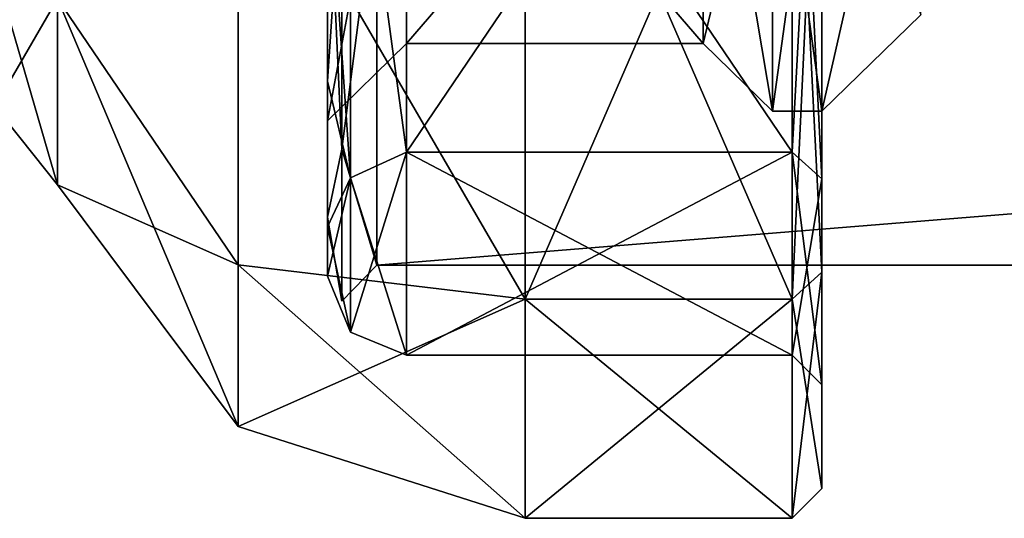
# Model space of a CAD drawing. Header units: millimetres. Extents: x -129 to 0, y -129 to 137.
# Tile 5 of 59: x -52.11 to -42.15, y -62.4 to -57.36. Entities that reach past the tile are written whole.
import ezdxf

# ---------------------------------------------------------------- set-up
doc = ezdxf.new("R2010")
doc.units = ezdxf.units.MM
doc.header["$LTSCALE"] = 65.185185
for name, color, linetype in [('11', 7, 'CONTINUOUS'), ('13', 7, 'CONTINUOUS'), ('14', 7, 'CONTINUOUS'), ('15', 7, 'CONTINUOUS'), ('16', 7, 'CONTINUOUS'), ('22', 7, 'CONTINUOUS'), ('23', 7, 'CONTINUOUS'), ('24', 7, 'CONTINUOUS'), ('25', 7, 'CONTINUOUS'), ('28', 7, 'CONTINUOUS'), ('36', 7, 'CONTINUOUS'), ('37', 7, 'CONTINUOUS'), ('38', 7, 'CONTINUOUS'), ('41', 7, 'CONTINUOUS'), ('42', 7, 'CONTINUOUS'), ('43', 7, 'CONTINUOUS'), ('44', 7, 'CONTINUOUS'), ('45', 7, 'CONTINUOUS'), ('56', 7, 'CONTINUOUS'), ('57', 7, 'CONTINUOUS'), ('68', 7, 'CONTINUOUS'), ('69', 7, 'CONTINUOUS'), ('72', 7, 'CONTINUOUS'), ('74', 7, 'CONTINUOUS')]:
    doc.layers.add(name, color=color, linetype=linetype)

msp = doc.modelspace()

# ---------------------------------------------------------------- linework, layer by layer
at = {"layer": '11', "linetype": 'CONTINUOUS'}
for points in [[(-48.8536, -58.6656, -7.7316), (-49, -55.5193, -12.3763), (-48.8536, -54.2861, -14.2861), (-48.8536, -58.6656, -7.7316)], [(-48.8536, -54.2861, 14.2861), (-49, -55.5193, 12.3763), (-48.8536, -58.6656, 7.7316), (-48.8536, -54.2861, 14.2861)], [(-48.8536, -54.2861, 14.2861), (-48.8536, -58.6656, 7.7316), (-48.5, -55.9103, 12.688), (-48.8536, -54.2861, 14.2861)], [(-48.8536, -58.6656, -7.7316), (-48.8536, -54.2861, -14.2861), (-48.5, -55.9103, -12.688), (-48.8536, -58.6656, -7.7316)], [(-49, -59.3523, -4.4171), (-49, -55.5193, -12.3763), (-48.8536, -58.6656, -7.7316), (-49, -59.3523, -4.4171)], [(-49, -55.5193, 12.3763), (-49, -59.3523, 4.4171), (-48.8536, -58.6656, 7.7316), (-49, -55.5193, 12.3763)], [(-48.5, -55.9103, 12.688), (-48.8536, -58.6656, 7.7316), (-48.5, -59.8398, 4.5283), (-48.5, -55.9103, 12.688)], [(-48.5, -59.8398, -4.5283), (-48.8536, -58.6656, -7.7316), (-48.5, -55.9103, -12.688), (-48.5, -59.8398, -4.5283)], [(-48.8536, -60.2036), (-49, -59.3523, -4.4171), (-48.8536, -58.6656, -7.7316), (-48.8536, -60.2036)], [(-48.8536, -58.6656, 7.7316), (-49, -59.3523, 4.4171), (-48.8536, -60.2036), (-48.8536, -58.6656, 7.7316)], [(-48.8536, -58.6656, 7.7316), (-48.8536, -60.2036), (-48.5, -59.8398, 4.5283), (-48.8536, -58.6656, 7.7316)], [(-48.8536, -60.2036), (-48.8536, -58.6656, -7.7316), (-48.5, -59.8398, -4.5283), (-48.8536, -60.2036)], [(-49, -59.3523, 4.4171), (-49, -59.3523, -4.4171), (-48.8536, -60.2036), (-49, -59.3523, 4.4171)], [(-48.5, -59.8398, 4.5283), (-48.8536, -60.2036), (-48.5, -59.8398, -4.5283), (-48.5, -59.8398, 4.5283)]]:
    msp.add_3dface(points, dxfattribs=at)
at = {"layer": '13', "linetype": 'CONTINUOUS'}
for points in [[(-43, -57.305, -3.9497), (-43, -53.8776, -11.0668), (-44, -58.2799, -4.1722), (-43, -57.305, -3.9497)], [(-44, -58.2799, -4.1722), (-43, -53.8776, -11.0668), (-44, -54.6595, -11.6902), (-44, -58.2799, -4.1722)], [(-44, -54.6595, 11.6902), (-43, -57.305, 3.9497), (-44, -58.2799, 4.1722), (-44, -54.6595, 11.6902)], [(-43, -57.305, 3.9497), (-43, -57.305, -3.9497), (-44, -58.2799, 4.1722), (-43, -57.305, 3.9497)], [(-44, -58.2799, 4.1722), (-43, -57.305, -3.9497), (-44, -58.2799, -4.1722), (-44, -58.2799, 4.1722)]]:
    msp.add_3dface(points, dxfattribs=at)
at = {"layer": '14', "linetype": 'CONTINUOUS'}
for points in [[(-44, -54.6595, 11.6902), (-44, -58.2799, 4.1722), (-44.5, -54.6595, 11.6902), (-44, -54.6595, 11.6902)], [(-44.5, -54.6595, 11.6902), (-44, -58.2799, 4.1722), (-44.5, -58.2799, 4.1722), (-44.5, -54.6595, 11.6902)], [(-44, -58.2799, -4.1722), (-44, -54.6595, -11.6902), (-44.5, -58.2799, -4.1722), (-44, -58.2799, -4.1722)], [(-44.5, -58.2799, -4.1722), (-44, -54.6595, -11.6902), (-44.5, -54.6595, -11.6902), (-44.5, -58.2799, -4.1722)], [(-44, -58.2799, 4.1722), (-44, -58.2799, -4.1722), (-44.5, -58.2799, 4.1722), (-44, -58.2799, 4.1722)], [(-44.5, -58.2799, 4.1722), (-44, -58.2799, -4.1722), (-44.5, -58.2799, -4.1722), (-44.5, -58.2799, 4.1722)]]:
    msp.add_3dface(points, dxfattribs=at)
at = {"layer": '15', "linetype": 'CONTINUOUS'}
for points in [[(-44.5, -54.6595, 11.6902), (-44.5, -58.2799, 4.1722), (-45.2, -54.1122, 11.2539), (-44.5, -54.6595, 11.6902)], [(-45.2, -54.1122, 11.2539), (-44.5, -58.2799, 4.1722), (-45.2, -57.5975, 4.0164), (-45.2, -54.1122, 11.2539)], [(-45.2, -57.5975, -4.0164), (-44.5, -54.6595, -11.6902), (-45.2, -54.1122, -11.2539), (-45.2, -57.5975, -4.0164)], [(-44.5, -58.2799, -4.1722), (-44.5, -54.6595, -11.6902), (-45.2, -57.5975, -4.0164), (-44.5, -58.2799, -4.1722)], [(-44.5, -58.2799, 4.1722), (-44.5, -58.2799, -4.1722), (-45.2, -57.5975, 4.0164), (-44.5, -58.2799, 4.1722)], [(-45.2, -57.5975, 4.0164), (-44.5, -58.2799, -4.1722), (-45.2, -57.5975, -4.0164), (-45.2, -57.5975, 4.0164)]]:
    msp.add_3dface(points, dxfattribs=at)
at = {"layer": '16', "linetype": 'CONTINUOUS'}
for points in [[(-45.2, -54.1122, 11.2539), (-45.2, -57.5975, 4.0164), (-48.2, -54.1122, 11.2539), (-45.2, -54.1122, 11.2539)], [(-48.2, -54.1122, 11.2539), (-45.2, -57.5975, 4.0164), (-48.2, -57.5975, 4.0164), (-48.2, -54.1122, 11.2539)], [(-45.2, -57.5975, -4.0164), (-45.2, -54.1122, -11.2539), (-48.2, -57.5975, -4.0164), (-45.2, -57.5975, -4.0164)], [(-48.2, -57.5975, -4.0164), (-45.2, -54.1122, -11.2539), (-48.2, -54.1122, -11.2539), (-48.2, -57.5975, -4.0164)], [(-45.2, -57.5975, 4.0164), (-45.2, -57.5975, -4.0164), (-48.2, -57.5975, 4.0164), (-45.2, -57.5975, 4.0164)], [(-48.2, -57.5975, 4.0164), (-45.2, -57.5975, -4.0164), (-48.2, -57.5975, -4.0164), (-48.2, -57.5975, 4.0164)]]:
    msp.add_3dface(points, dxfattribs=at)
at = {"layer": '22', "linetype": 'CONTINUOUS'}
for points in [[(-48.2, -54.1122, 11.2539), (-48.2, -57.5975, 4.0164), (-49, -58.3774, 4.1945), (-48.2, -54.1122, 11.2539)], [(-49, -54.7375, 11.7528), (-48.2, -54.1122, 11.2539), (-49, -58.3774, 4.1945), (-49, -54.7375, 11.7528)], [(-48.2, -57.5975, -4.0164), (-48.2, -54.1122, -11.2539), (-49, -58.3774, -4.1945), (-48.2, -57.5975, -4.0164)], [(-49, -58.3774, -4.1945), (-48.2, -54.1122, -11.2539), (-49, -54.7375, -11.7528), (-49, -58.3774, -4.1945)], [(-48.2, -57.5975, 4.0164), (-48.2, -57.5975, -4.0164), (-49, -58.3774, 4.1945), (-48.2, -57.5975, 4.0164)], [(-49, -58.3774, 4.1945), (-48.2, -57.5975, -4.0164), (-49, -58.3774, -4.1945), (-49, -58.3774, 4.1945)]]:
    msp.add_3dface(points, dxfattribs=at)
at = {"layer": '23', "linetype": 'CONTINUOUS'}
for points in [[(-44, -59.9115, -9.5887), (-44, -53.779, -17.2786), (-44, -53.1244, -16.4576), (-44, -59.9115, -9.5887)], [(-44, -58.9655, -9.1331), (-44, -59.9115, -9.5887), (-44, -53.1244, -16.4576), (-44, -58.9655, -9.1331)], [(-44, -53.779, 17.2786), (-44, -59.9115, 9.5887), (-44, -53.1244, 16.4576), (-44, -53.779, 17.2786)], [(-44, -53.1244, 16.4576), (-44, -59.9115, 9.5887), (-44, -58.9655, 9.1331), (-44, -53.1244, 16.4576)], [(-44, -61.05), (-44, -59.9115, -9.5887), (-44, -58.9655, -9.1331), (-44, -61.05)], [(-44, -59.9115, 9.5887), (-44, -62.1), (-44, -58.9655, 9.1331), (-44, -59.9115, 9.5887)], [(-44, -58.9655, 9.1331), (-44, -62.1), (-44, -61.05), (-44, -58.9655, 9.1331)], [(-44, -62.1), (-44, -59.9115, -9.5887), (-44, -61.05), (-44, -62.1)]]:
    msp.add_3dface(points, dxfattribs=at)
at = {"layer": '24', "linetype": 'CONTINUOUS'}
for points in [[(-44.3, -58.6952, -9.0029), (-44.3, -52.9374, -16.223), (-48.2, -58.6951, -9.0031), (-44.3, -58.6952, -9.0029)], [(-48.2, -58.6951, -9.0031), (-44.3, -52.9374, -16.223), (-48.2, -52.9374, -16.223), (-48.2, -58.6951, -9.0031)], [(-48.2, -60.75), (-44.3, -58.6952, -9.0029), (-48.2, -58.6951, -9.0031), (-48.2, -60.75)], [(-44.3, -60.75), (-44.3, -58.6952, -9.0029), (-48.2, -60.75), (-44.3, -60.75)]]:
    msp.add_3dface(points, dxfattribs=at)
at = {"layer": '25', "linetype": 'CONTINUOUS'}
for points in [[(-49, -55.5193, -12.3763), (-49, -59.3523, -4.4171), (-49, -57.9779, -8.6485), (-49, -55.5193, -12.3763)], [(-49, -55.6015, -12.4336), (-49, -55.5193, -12.3763), (-49, -57.9779, -8.6485), (-49, -55.6015, -12.4336)], [(-49, -59.3523, 4.4171), (-49, -55.5193, 12.3763), (-49, -59.452, 4.4298), (-49, -59.3523, 4.4171)], [(-49, -59.452, 4.4298), (-49, -55.5193, 12.3763), (-49, -57.9779, 8.6485), (-49, -59.452, 4.4298)], [(-49, -57.9779, 8.6485), (-49, -55.5193, 12.3763), (-49, -55.6015, 12.4336), (-49, -57.9779, 8.6485)], [(-49, -57.9779, -8.6485), (-49, -59.3523, -4.4171), (-49, -59.452, -4.4298), (-49, -57.9779, -8.6485)], [(-49, -59.3523, -4.4171), (-49, -59.3523, 4.4171), (-49, -59.95), (-49, -59.3523, -4.4171)], [(-49, -59.452, -4.4298), (-49, -59.3523, -4.4171), (-49, -59.95), (-49, -59.452, -4.4298)], [(-49, -59.95), (-49, -59.3523, 4.4171), (-49, -59.452, 4.4298), (-49, -59.95)]]:
    msp.add_3dface(points, dxfattribs=at)
at = {"layer": '28', "linetype": 'CONTINUOUS'}
for points in [[(-44.3, -52.9374, 16.223), (-44.3, -58.6952, 9.0029), (-48.2, -52.9374, 16.223), (-44.3, -52.9374, 16.223)], [(-48.2, -52.9374, 16.223), (-44.3, -58.6952, 9.0029), (-48.2, -58.6951, 9.0031), (-48.2, -52.9374, 16.223)], [(-44.3, -60.75), (-48.2, -60.75), (-48.2, -58.6951, 9.0031), (-44.3, -60.75)], [(-44.3, -58.6952, 9.0029), (-44.3, -60.75), (-48.2, -58.6951, 9.0031), (-44.3, -58.6952, 9.0029)]]:
    msp.add_3dface(points, dxfattribs=at)
at = {"layer": '36', "linetype": 'CONTINUOUS'}
for points in [[(-52.3625, -56.8472, 6.9783), (-52.3625, -58.2353), (-51.7282, -57.142, 8.2551), (-52.3625, -56.8472, 6.9783)], [(-52.3625, -58.2353), (-51.7282, -59.0262), (-51.7282, -57.142, 8.2551), (-52.3625, -58.2353)]]:
    msp.add_3dface(points, dxfattribs=at)
at = {"layer": '37', "linetype": 'CONTINUOUS'}
for points in [[(-47, -53.9662, 17.513), (-49.9042, -55.1816, 15.1816), (-47, -60.1817, 9.719), (-47, -53.9662, 17.513)], [(-49.9042, -55.1816, 15.1816), (-51.7282, -57.142, 8.2551), (-49.9042, -59.8357, 8.2162), (-49.9042, -55.1816, 15.1816)], [(-49.9042, -55.1816, 15.1816), (-49.9042, -59.8357, 8.2162), (-47, -60.1817, 9.719), (-49.9042, -55.1816, 15.1816)], [(-51.7282, -57.142, 8.2551), (-51.7282, -59.0262), (-49.9042, -59.8357, 8.2162), (-51.7282, -57.142, 8.2551)], [(-49.9042, -59.8357, 8.2162), (-51.7282, -59.0262), (-49.9042, -61.4701), (-49.9042, -59.8357, 8.2162)], [(-49.9042, -59.8357, 8.2162), (-49.9042, -61.4701), (-47, -60.1817, 9.719), (-49.9042, -59.8357, 8.2162)], [(-49.9042, -61.4701), (-47, -62.4), (-47, -60.1817, 9.719), (-49.9042, -61.4701)]]:
    msp.add_3dface(points, dxfattribs=at)
at = {"layer": '38', "linetype": 'CONTINUOUS'}
for points in [[(-47, -53.9662, 17.513), (-47, -60.1817, 9.719), (-44.3, -53.9661, 17.5131), (-47, -53.9662, 17.513)], [(-44.3, -53.9661, 17.5131), (-47, -60.1817, 9.719), (-44.3, -60.1818, 9.7189), (-44.3, -53.9661, 17.5131)], [(-47, -60.1817, 9.719), (-47, -62.4), (-44.3, -60.1818, 9.7189), (-47, -60.1817, 9.719)], [(-44.3, -60.1818, 9.7189), (-47, -62.4), (-44.3, -62.4), (-44.3, -60.1818, 9.7189)]]:
    msp.add_3dface(points, dxfattribs=at)
at = {"layer": '41', "linetype": 'CONTINUOUS'}
for points in [[(-51.7282, -59.0262), (-52.3625, -58.2353), (-52.3625, -56.8472, -6.9783), (-51.7282, -59.0262)], [(-51.7282, -59.0262), (-52.3625, -56.8472, -6.9783), (-51.7282, -57.142, -8.2551), (-51.7282, -59.0262)]]:
    msp.add_3dface(points, dxfattribs=at)
at = {"layer": '42', "linetype": 'CONTINUOUS'}
for points in [[(-47, -60.1817, -9.719), (-49.9042, -55.1816, -15.1816), (-47, -53.9662, -17.513), (-47, -60.1817, -9.719)], [(-49.9042, -59.8357, -8.2162), (-51.7282, -57.142, -8.2551), (-49.9042, -55.1816, -15.1816), (-49.9042, -59.8357, -8.2162)], [(-49.9042, -59.8357, -8.2162), (-49.9042, -55.1816, -15.1816), (-47, -60.1817, -9.719), (-49.9042, -59.8357, -8.2162)], [(-49.9042, -61.4701), (-51.7282, -59.0262), (-51.7282, -57.142, -8.2551), (-49.9042, -61.4701)], [(-49.9042, -61.4701), (-51.7282, -57.142, -8.2551), (-49.9042, -59.8357, -8.2162), (-49.9042, -61.4701)], [(-47, -62.4), (-49.9042, -61.4701), (-49.9042, -59.8357, -8.2162), (-47, -62.4)], [(-47, -62.4), (-49.9042, -59.8357, -8.2162), (-47, -60.1817, -9.719), (-47, -62.4)]]:
    msp.add_3dface(points, dxfattribs=at)
at = {"layer": '43', "linetype": 'CONTINUOUS'}
for points in [[(-44.3, -60.1818, -9.7189), (-47, -53.9662, -17.513), (-44.3, -53.9661, -17.5131), (-44.3, -60.1818, -9.7189)], [(-47, -60.1817, -9.719), (-47, -53.9662, -17.513), (-44.3, -60.1818, -9.7189), (-47, -60.1817, -9.719)], [(-44.3, -62.4), (-47, -62.4), (-47, -60.1817, -9.719), (-44.3, -62.4)], [(-44.3, -62.4), (-47, -60.1817, -9.719), (-44.3, -60.1818, -9.7189), (-44.3, -62.4)]]:
    msp.add_3dface(points, dxfattribs=at)
at = {"layer": '44', "linetype": 'CONTINUOUS'}
for points in [[(-44, -53.779, -17.2786), (-44, -59.9115, -9.5887), (-44.3, -53.9661, -17.5131), (-44, -53.779, -17.2786)], [(-44, -59.9115, -9.5887), (-44.3, -60.1818, -9.7189), (-44.3, -53.9661, -17.5131), (-44, -59.9115, -9.5887)], [(-44, -59.9115, -9.5887), (-44, -62.1), (-44.3, -60.1818, -9.7189), (-44, -59.9115, -9.5887)], [(-44, -62.1), (-44.3, -62.4), (-44.3, -60.1818, -9.7189), (-44, -62.1)]]:
    msp.add_3dface(points, dxfattribs=at)
at = {"layer": '45', "linetype": 'CONTINUOUS'}
for points in [[(-44, -59.9115, 9.5887), (-44, -53.779, 17.2786), (-44.3, -60.1818, 9.7189), (-44, -59.9115, 9.5887)], [(-44, -53.779, 17.2786), (-44.3, -53.9661, 17.5131), (-44.3, -60.1818, 9.7189), (-44, -53.779, 17.2786)], [(-44, -62.1), (-44, -59.9115, 9.5887), (-44.3, -62.4), (-44, -62.1)], [(-44, -59.9115, 9.5887), (-44.3, -60.1818, 9.7189), (-44.3, -62.4), (-44, -59.9115, 9.5887)]]:
    msp.add_3dface(points, dxfattribs=at)
at = {"layer": '56', "linetype": 'CONTINUOUS'}
for points in [[(-48.2, -52.9374, 16.223), (-48.2, -58.6951, 9.0031), (-48.7657, -54.5068, 14.5068), (-48.2, -52.9374, 16.223)], [(-48.7657, -58.954, 7.851), (-49, -55.6015, 12.4336), (-48.7657, -54.5068, 14.5068), (-48.7657, -58.954, 7.851)], [(-48.2, -58.6951, 9.0031), (-48.7657, -58.954, 7.851), (-48.7657, -54.5068, 14.5068), (-48.2, -58.6951, 9.0031)], [(-49, -57.9779, 8.6485), (-49, -55.6015, 12.4336), (-48.7657, -58.954, 7.851), (-49, -57.9779, 8.6485)], [(-49, -59.452, 4.4298), (-49, -57.9779, 8.6485), (-48.7657, -58.954, 7.851), (-49, -59.452, 4.4298)], [(-48.2, -58.6951, 9.0031), (-48.2, -60.75), (-48.7657, -58.954, 7.851), (-48.2, -58.6951, 9.0031)], [(-48.7657, -60.5157), (-49, -59.452, 4.4298), (-48.7657, -58.954, 7.851), (-48.7657, -60.5157)], [(-48.2, -60.75), (-48.7657, -60.5157), (-48.7657, -58.954, 7.851), (-48.2, -60.75)], [(-49, -59.95), (-49, -59.452, 4.4298), (-48.7657, -60.5157), (-49, -59.95)]]:
    msp.add_3dface(points, dxfattribs=at)
at = {"layer": '57', "linetype": 'CONTINUOUS'}
for points in [[(-48.2, -58.6951, -9.0031), (-48.2, -52.9374, -16.223), (-48.7657, -54.5068, -14.5068), (-48.2, -58.6951, -9.0031)], [(-49, -55.6015, -12.4336), (-49, -57.9779, -8.6485), (-48.7657, -54.5068, -14.5068), (-49, -55.6015, -12.4336)], [(-48.7657, -54.5068, -14.5068), (-49, -57.9779, -8.6485), (-48.7657, -58.954, -7.851), (-48.7657, -54.5068, -14.5068)], [(-48.2, -58.6951, -9.0031), (-48.7657, -54.5068, -14.5068), (-48.7657, -58.954, -7.851), (-48.2, -58.6951, -9.0031)], [(-49, -57.9779, -8.6485), (-49, -59.452, -4.4298), (-48.7657, -58.954, -7.851), (-49, -57.9779, -8.6485)], [(-48.2, -60.75), (-48.2, -58.6951, -9.0031), (-48.7657, -60.5157), (-48.2, -60.75)], [(-48.7657, -60.5157), (-48.2, -58.6951, -9.0031), (-48.7657, -58.954, -7.851), (-48.7657, -60.5157)], [(-49, -59.452, -4.4298), (-49, -59.95), (-48.7657, -58.954, -7.851), (-49, -59.452, -4.4298)], [(-49, -59.95), (-48.7657, -60.5157), (-48.7657, -58.954, -7.851), (-49, -59.95)]]:
    msp.add_3dface(points, dxfattribs=at)
at = {"layer": '68', "linetype": 'CONTINUOUS'}
for points in [[(-44, -53.1244, 16.4576), (-44, -58.9655, 9.1331), (-44.3, -52.9374, 16.223), (-44, -53.1244, 16.4576)], [(-44, -58.9655, 9.1331), (-44.3, -58.6952, 9.0029), (-44.3, -52.9374, 16.223), (-44, -58.9655, 9.1331)], [(-44, -58.9655, 9.1331), (-44, -61.05), (-44.3, -58.6952, 9.0029), (-44, -58.9655, 9.1331)], [(-44, -61.05), (-44.3, -60.75), (-44.3, -58.6952, 9.0029), (-44, -61.05)]]:
    msp.add_3dface(points, dxfattribs=at)
at = {"layer": '69', "linetype": 'CONTINUOUS'}
for points in [[(-44, -53.1244, -16.4576), (-44.3, -52.9374, -16.223), (-44.3, -58.6952, -9.0029), (-44, -53.1244, -16.4576)], [(-44, -58.9655, -9.1331), (-44, -53.1244, -16.4576), (-44.3, -58.6952, -9.0029), (-44, -58.9655, -9.1331)], [(-44, -58.9655, -9.1331), (-44.3, -58.6952, -9.0029), (-44.3, -60.75), (-44, -58.9655, -9.1331)], [(-44, -61.05), (-44, -58.9655, -9.1331), (-44.3, -60.75), (-44, -61.05)]]:
    msp.add_3dface(points, dxfattribs=at)
at = {"layer": '72', "linetype": 'CONTINUOUS'}
for points in [[(-48.5, -55.9103, 12.688), (-48.5, -59.8398, 4.5283), (0, -55.9103, 12.688), (-48.5, -55.9103, 12.688)], [(0, -55.9103, 12.688), (-48.5, -59.8398, 4.5283), (0, -59.8398, 4.5283), (0, -55.9103, 12.688)], [(-48.5, -59.8398, -4.5283), (-48.5, -55.9103, -12.688), (0, -59.8398, -4.5283), (-48.5, -59.8398, -4.5283)], [(0, -59.8398, -4.5283), (-48.5, -55.9103, -12.688), (0, -55.9103, -12.688), (0, -59.8398, -4.5283)], [(-48.5, -59.8398, 4.5283), (-48.5, -59.8398, -4.5283), (0, -59.8398, 4.5283), (-48.5, -59.8398, 4.5283)], [(0, -59.8398, 4.5283), (-48.5, -59.8398, -4.5283), (0, -59.8398, -4.5283), (0, -59.8398, 4.5283)]]:
    msp.add_3dface(points, dxfattribs=at)
at = {"layer": '74', "linetype": 'CONTINUOUS'}
for points in [[(-49, -54.7375, 11.7528), (-49, -58.3774, 4.1945), (-49, -56.35), (-49, -54.7375, 11.7528)], [(-49, -58.3774, 4.1945), (-49, -58.3774, -4.1945), (-49, -54.7375, -11.7528), (-49, -58.3774, 4.1945)], [(-49, -58.3774, 4.1945), (-49, -54.7375, -11.7528), (-49, -55.7928, -4.2318), (-49, -58.3774, 4.1945)], [(-49, -56.35), (-49, -58.3774, 4.1945), (-49, -55.7928, -4.2318), (-49, -56.35)]]:
    msp.add_3dface(points, dxfattribs=at)

doc.saveas('drawing.dxf')
